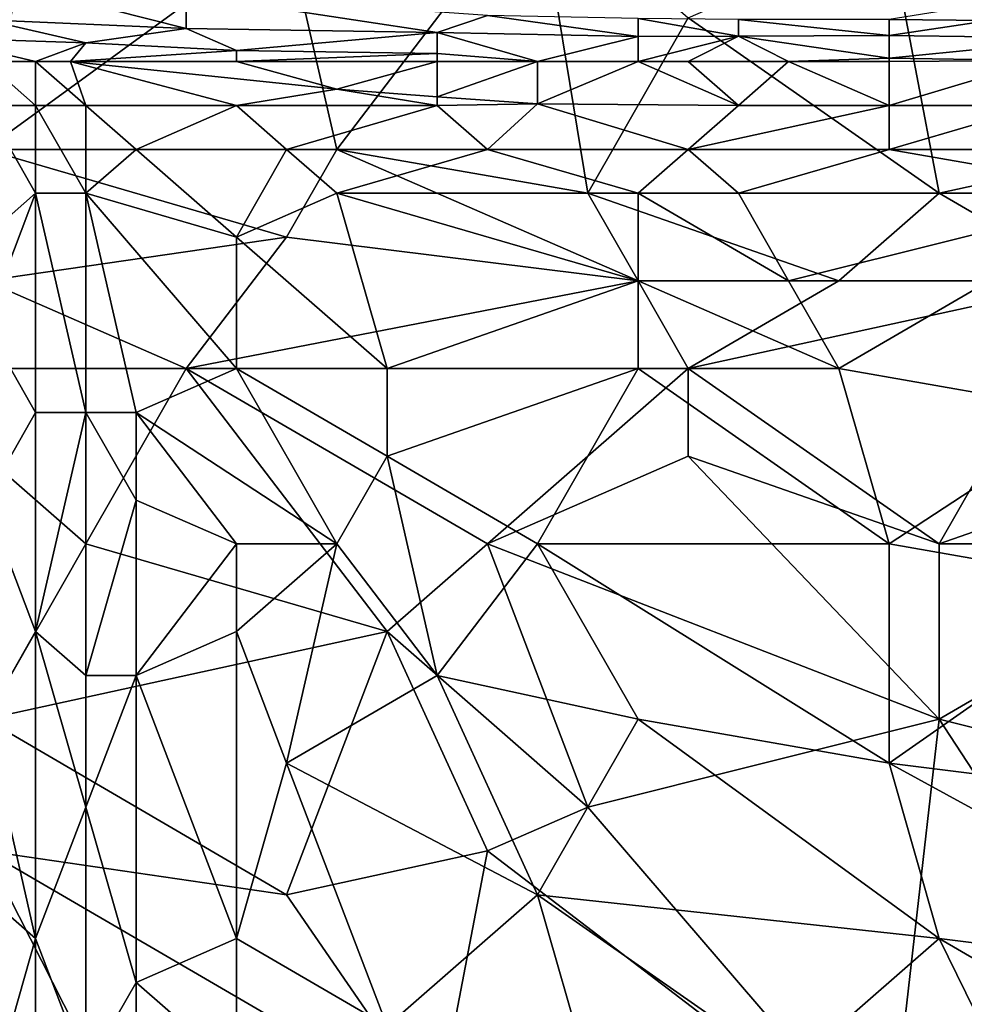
# Model space of a CAD drawing. Extents: x -1.1 to 1.1, y -0.36 to 0.36.
# Tile 237 of 256: x -0.34 to -0.25, y 0.07 to 0.16. Entities that reach past the tile are written whole.
import ezdxf

# ---------------------------------------------------------------- set-up
doc = ezdxf.new("R2010")
doc.units = 0

msp = doc.modelspace()

# ---------------------------------------------------------------- linework, layer by layer
for points in [[(-0.334761, 0.168568, 0.267677), (-0.339232, 0.14513, 0.266503), (-0.348175, 0.156849, 0.267116)], [(-0.312406, 0.164662, 0.267462), (-0.339232, 0.14513, 0.266503), (-0.334761, 0.168568, 0.267677)], [(-0.290051, 0.168568, 0.267652), (-0.307935, 0.14513, 0.266424), (-0.312406, 0.164662, 0.267462)], [(-0.28558, 0.141224, 0.26617), (-0.307935, 0.14513, 0.266424), (-0.290051, 0.168568, 0.267652)], [(-0.276638, 0.156849, 0.267014), (-0.28558, 0.141224, 0.26617), (-0.290051, 0.168568, 0.267652)], [(-0.312406, 0.164662, 0.267462), (-0.307935, 0.14513, 0.266424), (-0.339232, 0.14513, 0.266503)], [(-0.276638, 0.156849, 0.267014), (-0.258754, 0.164662, 0.267431), (-0.254283, 0.141224, 0.266126)], [(-0.205101, 0.160755, 0.267233), (-0.218514, 0.149037, 0.266513), (-0.258754, 0.164662, 0.267431)], [(-0.218514, 0.149037, 0.266513), (-0.254283, 0.141224, 0.266126), (-0.258754, 0.164662, 0.267431)], [(-0.339232, 0.159399, 0.393362), (-0.339232, 0.15667, 0.38555), (-0.334761, 0.1593, 0.393362)], [(-0.334761, 0.1593, 0.393362), (-0.339232, 0.15667, 0.38555), (-0.321348, 0.15589, 0.38555)], [(-0.321348, 0.15589, 0.38555), (-0.321348, 0.158961, 0.393362), (-0.334761, 0.1593, 0.393362)], [(-0.321348, 0.158961, 0.393362), (-0.298993, 0.155525, 0.38555), (-0.294522, 0.157058, 0.389456)], [(-0.321348, 0.158961, 0.393362), (-0.321348, 0.15589, 0.38555), (-0.298993, 0.155525, 0.38555)], [(-0.249812, 0.156606, 0.389456), (-0.245341, 0.158864, 0.397269), (-0.258754, 0.156691, 0.389456)], [(-0.281109, 0.15518, 0.38555), (-0.294522, 0.157058, 0.389456), (-0.298993, 0.155525, 0.38555)], [(-0.281109, 0.15518, 0.38555), (-0.281109, 0.156773, 0.389456), (-0.294522, 0.157058, 0.389456)], [(-0.339232, 0.15667, 0.38555), (-0.343703, 0.15507, 0.381644), (-0.33029, 0.154608, 0.381644)], [(-0.339232, 0.15667, 0.38555), (-0.33029, 0.154608, 0.381644), (-0.321348, 0.15589, 0.38555)], [(-0.254283, 0.141224, 0.266126), (-0.28558, 0.141224, 0.26617), (-0.276638, 0.156849, 0.267014)], [(-0.281109, 0.156773, 0.389456), (-0.272167, 0.155203, 0.38555), (-0.272167, 0.156702, 0.389456)], [(-0.281109, 0.156773, 0.389456), (-0.281109, 0.15518, 0.38555), (-0.272167, 0.155203, 0.38555)], [(-0.272167, 0.156702, 0.389456), (-0.258754, 0.155278, 0.38555), (-0.258754, 0.156691, 0.389456)], [(-0.272167, 0.156702, 0.389456), (-0.272167, 0.155203, 0.38555), (-0.258754, 0.155278, 0.38555)], [(-0.258754, 0.156691, 0.389456), (-0.258754, 0.155278, 0.38555), (-0.249812, 0.156606, 0.389456)], [(-0.24087, 0.155026, 0.38555), (-0.249812, 0.156606, 0.389456), (-0.258754, 0.155278, 0.38555)], [(-0.316877, 0.153939, 0.381644), (-0.321348, 0.15589, 0.38555), (-0.33029, 0.154608, 0.381644)], [(-0.298993, 0.155525, 0.38555), (-0.321348, 0.15589, 0.38555), (-0.316877, 0.153939, 0.381644)], [(-0.316877, 0.153939, 0.381644), (-0.298993, 0.153661, 0.381644), (-0.298993, 0.155525, 0.38555)], [(-0.298993, 0.155525, 0.38555), (-0.290051, 0.152943, 0.380873), (-0.281109, 0.15518, 0.38555)], [(-0.290051, 0.152943, 0.380873), (-0.298993, 0.155525, 0.38555), (-0.298993, 0.153661, 0.381644)], [(-0.272167, 0.155203, 0.38555), (-0.258754, 0.153267, 0.381644), (-0.258754, 0.155278, 0.38555)], [(-0.24087, 0.155026, 0.38555), (-0.258754, 0.155278, 0.38555), (-0.258754, 0.153267, 0.381644)], [(-0.343703, 0.15507, 0.381644), (-0.334761, 0.152943, 0.377001), (-0.33029, 0.154608, 0.381644)], [(-0.343703, 0.15507, 0.381644), (-0.339232, 0.152943, 0.376363), (-0.334761, 0.152943, 0.377001)], [(-0.331645, 0.152943, 0.377737), (-0.33029, 0.154608, 0.381644), (-0.334761, 0.152943, 0.377001)], [(-0.316877, 0.153939, 0.381644), (-0.33029, 0.154608, 0.381644), (-0.331645, 0.152943, 0.377737)], [(-0.281109, 0.152943, 0.381215), (-0.281109, 0.15518, 0.38555), (-0.290051, 0.152943, 0.380873)], [(-0.272167, 0.155203, 0.38555), (-0.281109, 0.15518, 0.38555), (-0.281109, 0.152943, 0.381215)], [(-0.281109, 0.152943, 0.381215), (-0.276638, 0.152943, 0.381204), (-0.272167, 0.155203, 0.38555)], [(-0.276638, 0.152943, 0.381204), (-0.267696, 0.152943, 0.381251), (-0.272167, 0.155203, 0.38555)], [(-0.258754, 0.153267, 0.381644), (-0.272167, 0.155203, 0.38555), (-0.267696, 0.152943, 0.381251)], [(-0.258754, 0.153267, 0.381644), (-0.245341, 0.153044, 0.381644), (-0.24087, 0.155026, 0.38555)], [(-0.316877, 0.152943, 0.379819), (-0.316877, 0.153939, 0.381644), (-0.331645, 0.152943, 0.377737)], [(-0.316877, 0.153939, 0.381644), (-0.316877, 0.152943, 0.379819), (-0.298993, 0.153661, 0.381644)], [(-0.316877, 0.152943, 0.379819), (-0.298993, 0.152943, 0.380481), (-0.298993, 0.153661, 0.381644)], [(-0.290051, 0.152943, 0.380873), (-0.298993, 0.153661, 0.381644), (-0.298993, 0.152943, 0.380481)], [(-0.334761, 0.149037, 0.374299), (-0.334761, 0.152943, 0.377001), (-0.339232, 0.152943, 0.376363)], [(-0.339232, 0.152943, 0.376363), (-0.339232, 0.149037, 0.37405), (-0.334761, 0.149037, 0.374299)], [(-0.33029, 0.149037, 0.375512), (-0.334761, 0.152943, 0.377001), (-0.334761, 0.149037, 0.374299)], [(-0.334761, 0.152943, 0.377001), (-0.33029, 0.149037, 0.375512), (-0.331645, 0.152943, 0.377737)], [(-0.316877, 0.152943, 0.379819), (-0.331645, 0.152943, 0.377737), (-0.307935, 0.150486, 0.377737)], [(-0.316877, 0.149037, 0.376517), (-0.307935, 0.150486, 0.377737), (-0.331645, 0.152943, 0.377737)], [(-0.316877, 0.149037, 0.376517), (-0.331645, 0.152943, 0.377737), (-0.33029, 0.149037, 0.375512)], [(-0.307935, 0.150486, 0.377737), (-0.298993, 0.152943, 0.380481), (-0.316877, 0.152943, 0.379819)], [(-0.298993, 0.149805, 0.377737), (-0.298993, 0.152943, 0.380481), (-0.307935, 0.150486, 0.377737)], [(-0.290051, 0.152943, 0.380873), (-0.298993, 0.152943, 0.380481), (-0.298993, 0.149805, 0.377737)], [(-0.298993, 0.149805, 0.377737), (-0.290051, 0.149184, 0.377737), (-0.290051, 0.152943, 0.380873)], [(-0.290051, 0.149184, 0.377737), (-0.272167, 0.149037, 0.378207), (-0.281109, 0.152943, 0.381215)], [(-0.281109, 0.152943, 0.381215), (-0.290051, 0.152943, 0.380873), (-0.290051, 0.149184, 0.377737)], [(-0.272167, 0.149037, 0.378207), (-0.276638, 0.152943, 0.381204), (-0.281109, 0.152943, 0.381215)], [(-0.267696, 0.152943, 0.381251), (-0.276638, 0.152943, 0.381204), (-0.272167, 0.149037, 0.378207)], [(-0.267696, 0.152943, 0.381251), (-0.272167, 0.149037, 0.378207), (-0.258754, 0.149037, 0.378586)], [(-0.267696, 0.152943, 0.381251), (-0.258754, 0.152943, 0.381241), (-0.258754, 0.153267, 0.381644)], [(-0.267696, 0.152943, 0.381251), (-0.258754, 0.149037, 0.378586), (-0.258754, 0.152943, 0.381241)], [(-0.258754, 0.153267, 0.381644), (-0.258754, 0.152943, 0.381241), (-0.245341, 0.153044, 0.381644)], [(-0.245341, 0.149037, 0.378824), (-0.245341, 0.153044, 0.381644), (-0.258754, 0.149037, 0.378586)], [(-0.245341, 0.153044, 0.381644), (-0.258754, 0.152943, 0.381241), (-0.258754, 0.149037, 0.378586)], [(-0.307935, 0.150486, 0.377737), (-0.316877, 0.149037, 0.376517), (-0.298993, 0.149037, 0.377362)], [(-0.298993, 0.149037, 0.377362), (-0.298993, 0.149805, 0.377737), (-0.307935, 0.150486, 0.377737)], [(-0.298993, 0.149805, 0.377737), (-0.298993, 0.149037, 0.377362), (-0.290051, 0.149184, 0.377737)], [(-0.294522, 0.14513, 0.377634), (-0.290051, 0.149184, 0.377737), (-0.298993, 0.149037, 0.377362)], [(-0.276638, 0.14513, 0.378122), (-0.290051, 0.149184, 0.377737), (-0.294522, 0.14513, 0.377634)], [(-0.276638, 0.14513, 0.378122), (-0.272167, 0.149037, 0.378207), (-0.290051, 0.149184, 0.377737)], [(-0.334761, 0.141224, 0.375779), (-0.339232, 0.149037, 0.37405), (-0.339232, 0.137318, 0.376499)], [(-0.334761, 0.149037, 0.374299), (-0.339232, 0.149037, 0.37405), (-0.334761, 0.141224, 0.375779)], [(-0.33029, 0.141224, 0.376981), (-0.33029, 0.149037, 0.375512), (-0.334761, 0.149037, 0.374299)], [(-0.334761, 0.141224, 0.375779), (-0.33029, 0.141224, 0.376981), (-0.334761, 0.149037, 0.374299)], [(-0.325819, 0.14513, 0.37652), (-0.316877, 0.149037, 0.376517), (-0.33029, 0.149037, 0.375512)], [(-0.33029, 0.149037, 0.375512), (-0.33029, 0.141224, 0.376981), (-0.325819, 0.14513, 0.37652)], [(-0.312406, 0.14513, 0.376952), (-0.316877, 0.149037, 0.376517), (-0.325819, 0.14513, 0.37652)], [(-0.316877, 0.149037, 0.376517), (-0.312406, 0.14513, 0.376952), (-0.298993, 0.149037, 0.377362)], [(-0.294522, 0.14513, 0.377634), (-0.298993, 0.149037, 0.377362), (-0.312406, 0.14513, 0.376952)], [(-0.276638, 0.14513, 0.378122), (-0.258754, 0.14513, 0.378342), (-0.258754, 0.149037, 0.378586)], [(-0.258754, 0.149037, 0.378586), (-0.272167, 0.149037, 0.378207), (-0.276638, 0.14513, 0.378122)], [(-0.258754, 0.14513, 0.378342), (-0.236399, 0.14513, 0.378587), (-0.245341, 0.149037, 0.378824)], [(-0.258754, 0.149037, 0.378586), (-0.258754, 0.14513, 0.378342), (-0.245341, 0.149037, 0.378824)], [(-0.218514, 0.149037, 0.266513), (-0.214043, 0.141224, 0.266098), (-0.254283, 0.141224, 0.266126)], [(-0.339232, 0.14513, 0.266503), (-0.307935, 0.14513, 0.266424), (-0.312406, 0.137318, 0.266098)], [(-0.312406, 0.137318, 0.266098), (-0.339232, 0.133412, 0.266066), (-0.339232, 0.14513, 0.266503)], [(-0.33029, 0.141224, 0.376981), (-0.316877, 0.137318, 0.378535), (-0.325819, 0.14513, 0.37652)], [(-0.316877, 0.137318, 0.378535), (-0.312406, 0.14513, 0.376952), (-0.325819, 0.14513, 0.37652)], [(-0.307935, 0.141224, 0.377901), (-0.312406, 0.14513, 0.376952), (-0.316877, 0.137318, 0.378535)], [(-0.312406, 0.14513, 0.376952), (-0.307935, 0.141224, 0.377901), (-0.294522, 0.14513, 0.377634)], [(-0.312406, 0.137318, 0.266098), (-0.307935, 0.14513, 0.266424), (-0.281109, 0.133412, 0.265933)], [(-0.307935, 0.141224, 0.377901), (-0.281109, 0.141224, 0.378747), (-0.294522, 0.14513, 0.377634)], [(-0.28558, 0.141224, 0.26617), (-0.281109, 0.133412, 0.265933), (-0.307935, 0.14513, 0.266424)], [(-0.281109, 0.141224, 0.378747), (-0.276638, 0.14513, 0.378122), (-0.294522, 0.14513, 0.377634)], [(-0.281109, 0.141224, 0.378747), (-0.272167, 0.141224, 0.378766), (-0.276638, 0.14513, 0.378122)], [(-0.272167, 0.141224, 0.378766), (-0.258754, 0.14513, 0.378342), (-0.276638, 0.14513, 0.378122)], [(-0.272167, 0.141224, 0.378766), (-0.236399, 0.141224, 0.379104), (-0.258754, 0.14513, 0.378342)], [(-0.236399, 0.141224, 0.379104), (-0.236399, 0.14513, 0.378587), (-0.258754, 0.14513, 0.378342)], [(-0.339232, 0.137318, 0.376499), (-0.339232, 0.129505, 0.377783), (-0.334761, 0.141224, 0.375779)], [(-0.334761, 0.141224, 0.375779), (-0.339232, 0.129505, 0.377783), (-0.334761, 0.121693, 0.379039)], [(-0.33029, 0.141224, 0.376981), (-0.334761, 0.141224, 0.375779), (-0.33029, 0.121693, 0.380281)], [(-0.334761, 0.141224, 0.375779), (-0.334761, 0.121693, 0.379039), (-0.33029, 0.121693, 0.380281)], [(-0.316877, 0.137318, 0.378535), (-0.33029, 0.141224, 0.376981), (-0.316877, 0.125599, 0.38081)], [(-0.33029, 0.141224, 0.376981), (-0.325819, 0.121693, 0.380822), (-0.316877, 0.125599, 0.38081)], [(-0.325819, 0.121693, 0.380822), (-0.33029, 0.141224, 0.376981), (-0.33029, 0.121693, 0.380281)], [(-0.303464, 0.125599, 0.381449), (-0.307935, 0.141224, 0.377901), (-0.316877, 0.137318, 0.378535)], [(-0.281109, 0.133412, 0.380419), (-0.281109, 0.141224, 0.378747), (-0.307935, 0.141224, 0.377901)], [(-0.307935, 0.141224, 0.377901), (-0.303464, 0.125599, 0.381449), (-0.281109, 0.133412, 0.380419)], [(-0.28558, 0.141224, 0.26617), (-0.254283, 0.141224, 0.266126), (-0.263225, 0.133412, 0.265894)], [(-0.263225, 0.133412, 0.265894), (-0.281109, 0.133412, 0.265933), (-0.28558, 0.141224, 0.26617)], [(-0.267696, 0.133412, 0.380543), (-0.272167, 0.141224, 0.378766), (-0.281109, 0.141224, 0.378747)], [(-0.281109, 0.141224, 0.378747), (-0.281109, 0.133412, 0.380419), (-0.267696, 0.133412, 0.380543)], [(-0.236399, 0.141224, 0.379104), (-0.272167, 0.141224, 0.378766), (-0.267696, 0.133412, 0.380543)], [(-0.249812, 0.133412, 0.380758), (-0.236399, 0.141224, 0.379104), (-0.267696, 0.133412, 0.380543)], [(-0.254283, 0.141224, 0.266126), (-0.24087, 0.133412, 0.26586), (-0.263225, 0.133412, 0.265894)], [(-0.214043, 0.141224, 0.266098), (-0.24087, 0.133412, 0.26586), (-0.254283, 0.141224, 0.266126)], [(-0.339232, 0.133412, 0.266066), (-0.312406, 0.137318, 0.266098), (-0.321348, 0.125599, 0.265933)], [(-0.281109, 0.133412, 0.265933), (-0.321348, 0.125599, 0.265933), (-0.312406, 0.137318, 0.266098)], [(-0.303464, 0.125599, 0.381449), (-0.316877, 0.137318, 0.378535), (-0.316877, 0.125599, 0.38081)], [(-0.339232, 0.133412, 0.266066), (-0.321348, 0.125599, 0.265933), (-0.348175, 0.125599, 0.265973)], [(-0.321348, 0.125599, 0.265933), (-0.281109, 0.133412, 0.265933), (-0.276638, 0.125599, 0.26587)], [(-0.281109, 0.125599, 0.381955), (-0.281109, 0.133412, 0.380419), (-0.303464, 0.125599, 0.381449)], [(-0.263225, 0.125599, 0.382204), (-0.267696, 0.133412, 0.380543), (-0.281109, 0.133412, 0.380419)], [(-0.281109, 0.133412, 0.380419), (-0.281109, 0.125599, 0.381955), (-0.263225, 0.125599, 0.382204)], [(-0.276638, 0.125599, 0.26587), (-0.281109, 0.133412, 0.265933), (-0.263225, 0.133412, 0.265894)], [(-0.263225, 0.133412, 0.265894), (-0.24087, 0.133412, 0.26586), (-0.276638, 0.125599, 0.26587)], [(-0.24087, 0.133412, 0.26586), (-0.254283, 0.109974, 0.265886), (-0.276638, 0.125599, 0.26587)], [(-0.267696, 0.133412, 0.380543), (-0.263225, 0.125599, 0.382204), (-0.249812, 0.133412, 0.380758)], [(-0.24087, 0.121693, 0.383161), (-0.249812, 0.133412, 0.380758), (-0.263225, 0.125599, 0.382204)], [(-0.254283, 0.109974, 0.265886), (-0.24087, 0.133412, 0.26586), (-0.209572, 0.125599, 0.265811)], [(-0.339232, 0.129505, 0.377783), (-0.339232, 0.11388, 0.379905), (-0.334761, 0.121693, 0.379039)], [(-0.321348, 0.125599, 0.265933), (-0.33029, 0.109974, 0.265886), (-0.348175, 0.125599, 0.265973)], [(-0.33029, 0.109974, 0.265886), (-0.339232, 0.094349, 0.265791), (-0.348175, 0.125599, 0.265973)], [(-0.33029, 0.109974, 0.265886), (-0.321348, 0.125599, 0.265933), (-0.303464, 0.102162, 0.265853)], [(-0.325819, 0.121693, 0.380822), (-0.307935, 0.109974, 0.383861), (-0.316877, 0.125599, 0.38081)], [(-0.294522, 0.109974, 0.265889), (-0.321348, 0.125599, 0.265933), (-0.276638, 0.125599, 0.26587)], [(-0.294522, 0.109974, 0.265889), (-0.303464, 0.102162, 0.265853), (-0.321348, 0.125599, 0.265933)], [(-0.316877, 0.125599, 0.38081), (-0.303464, 0.117787, 0.382782), (-0.303464, 0.125599, 0.381449)], [(-0.316877, 0.125599, 0.38081), (-0.307935, 0.109974, 0.383861), (-0.303464, 0.117787, 0.382782)], [(-0.281109, 0.125599, 0.381955), (-0.303464, 0.125599, 0.381449), (-0.303464, 0.117787, 0.382782)], [(-0.290051, 0.109974, 0.384441), (-0.281109, 0.125599, 0.381955), (-0.303464, 0.117787, 0.382782)], [(-0.276638, 0.125599, 0.26587), (-0.276638, 0.117787, 0.265899), (-0.294522, 0.109974, 0.265889)], [(-0.281109, 0.125599, 0.381955), (-0.290051, 0.109974, 0.384441), (-0.258754, 0.109974, 0.384985)], [(-0.258754, 0.109974, 0.384985), (-0.263225, 0.125599, 0.382204), (-0.281109, 0.125599, 0.381955)], [(-0.254283, 0.109974, 0.265886), (-0.276638, 0.117787, 0.265899), (-0.276638, 0.125599, 0.26587)], [(-0.24087, 0.121693, 0.383161), (-0.263225, 0.125599, 0.382204), (-0.258754, 0.109974, 0.384985)], [(-0.254283, 0.109974, 0.265886), (-0.209572, 0.125599, 0.265811), (-0.227457, 0.109974, 0.265883)], [(-0.334761, 0.121693, 0.379039), (-0.339232, 0.11388, 0.379905), (-0.334761, 0.102162, 0.381933)], [(-0.33029, 0.121693, 0.380281), (-0.334761, 0.121693, 0.379039), (-0.334761, 0.102162, 0.381933)], [(-0.334761, 0.102162, 0.381933), (-0.33029, 0.098255, 0.383689), (-0.33029, 0.121693, 0.380281)], [(-0.33029, 0.121693, 0.380281), (-0.325819, 0.11388, 0.382016), (-0.325819, 0.121693, 0.380822)], [(-0.325819, 0.11388, 0.382016), (-0.33029, 0.121693, 0.380281), (-0.33029, 0.098255, 0.383689)], [(-0.325819, 0.121693, 0.380822), (-0.325819, 0.11388, 0.382016), (-0.316877, 0.109974, 0.383362)], [(-0.325819, 0.121693, 0.380822), (-0.316877, 0.109974, 0.383362), (-0.307935, 0.109974, 0.383861)], [(-0.236399, 0.106068, 0.385913), (-0.24087, 0.121693, 0.383161), (-0.258754, 0.109974, 0.384985)], [(-0.303464, 0.117787, 0.382782), (-0.307935, 0.109974, 0.383861), (-0.298993, 0.098255, 0.385982)], [(-0.303464, 0.117787, 0.382782), (-0.298993, 0.098255, 0.385982), (-0.290051, 0.109974, 0.384441)], [(-0.294522, 0.109974, 0.265889), (-0.276638, 0.117787, 0.265899), (-0.254283, 0.094349, 0.265778)], [(-0.254283, 0.094349, 0.265778), (-0.276638, 0.117787, 0.265899), (-0.254283, 0.109974, 0.265886)], [(-0.334761, 0.102162, 0.381933), (-0.339232, 0.11388, 0.379905), (-0.339232, 0.094349, 0.382446)], [(-0.325819, 0.098255, 0.384337), (-0.325819, 0.11388, 0.382016), (-0.33029, 0.098255, 0.383689)], [(-0.325819, 0.11388, 0.382016), (-0.325819, 0.098255, 0.384337), (-0.316877, 0.109974, 0.383362)], [(-0.303464, 0.102162, 0.265853), (-0.339232, 0.094349, 0.265791), (-0.33029, 0.109974, 0.265886)], [(-0.316877, 0.102162, 0.384519), (-0.316877, 0.109974, 0.383362), (-0.325819, 0.098255, 0.384337)], [(-0.307935, 0.109974, 0.383861), (-0.316877, 0.109974, 0.383362), (-0.316877, 0.102162, 0.384519)], [(-0.307935, 0.109974, 0.383861), (-0.316877, 0.102162, 0.384519), (-0.312406, 0.090443, 0.386455)], [(-0.298993, 0.098255, 0.385982), (-0.307935, 0.109974, 0.383861), (-0.312406, 0.090443, 0.386455)], [(-0.303464, 0.102162, 0.265853), (-0.294522, 0.109974, 0.265889), (-0.28558, 0.086537, 0.265666)], [(-0.281109, 0.094349, 0.38701), (-0.290051, 0.109974, 0.384441), (-0.298993, 0.098255, 0.385982)], [(-0.254283, 0.094349, 0.265778), (-0.28558, 0.086537, 0.265666), (-0.294522, 0.109974, 0.265889)], [(-0.258754, 0.090443, 0.38809), (-0.258754, 0.109974, 0.384985), (-0.290051, 0.109974, 0.384441)], [(-0.290051, 0.109974, 0.384441), (-0.281109, 0.094349, 0.38701), (-0.258754, 0.090443, 0.38809)], [(-0.258754, 0.109974, 0.384985), (-0.258754, 0.090443, 0.38809), (-0.236399, 0.106068, 0.385913)], [(-0.227457, 0.109974, 0.265883), (-0.254283, 0.094349, 0.265778), (-0.254283, 0.109974, 0.265886)], [(-0.254283, 0.094349, 0.265778), (-0.227457, 0.109974, 0.265883), (-0.222986, 0.086537, 0.265689)], [(-0.227457, 0.086537, 0.389301), (-0.236399, 0.106068, 0.385913), (-0.258754, 0.090443, 0.38809)], [(-0.303464, 0.102162, 0.265853), (-0.312406, 0.078724, 0.265525), (-0.339232, 0.094349, 0.265791)], [(-0.334761, 0.102162, 0.381933), (-0.339232, 0.094349, 0.382446), (-0.334761, 0.074818, 0.38567)], [(-0.33029, 0.086537, 0.385367), (-0.33029, 0.098255, 0.383689), (-0.334761, 0.102162, 0.381933)], [(-0.334761, 0.074818, 0.38567), (-0.33029, 0.086537, 0.385367), (-0.334761, 0.102162, 0.381933)], [(-0.316877, 0.102162, 0.384519), (-0.325819, 0.098255, 0.384337), (-0.316877, 0.074818, 0.388231)], [(-0.316877, 0.102162, 0.384519), (-0.316877, 0.074818, 0.388231), (-0.312406, 0.090443, 0.386455)], [(-0.294522, 0.08263, 0.265605), (-0.312406, 0.078724, 0.265525), (-0.303464, 0.102162, 0.265853)], [(-0.28558, 0.086537, 0.265666), (-0.294522, 0.08263, 0.265605), (-0.303464, 0.102162, 0.265853)], [(-0.33029, 0.086537, 0.385367), (-0.325819, 0.098255, 0.384337), (-0.33029, 0.098255, 0.383689)], [(-0.325819, 0.098255, 0.384337), (-0.33029, 0.086537, 0.385367), (-0.325819, 0.070912, 0.387976)], [(-0.325819, 0.098255, 0.384337), (-0.325819, 0.070912, 0.387976), (-0.316877, 0.074818, 0.388231)], [(-0.290051, 0.078724, 0.389089), (-0.298993, 0.098255, 0.385982), (-0.312406, 0.090443, 0.386455)], [(-0.281109, 0.094349, 0.38701), (-0.298993, 0.098255, 0.385982), (-0.290051, 0.078724, 0.389089)], [(-0.312406, 0.078724, 0.265525), (-0.339232, 0.08263, 0.265603), (-0.339232, 0.094349, 0.265791)], [(-0.339232, 0.078724, 0.384539), (-0.334761, 0.074818, 0.38567), (-0.339232, 0.094349, 0.382446)], [(-0.281109, 0.094349, 0.38701), (-0.290051, 0.078724, 0.389089), (-0.254283, 0.074818, 0.390509)], [(-0.254283, 0.094349, 0.265778), (-0.258754, 0.055287, 0.264936), (-0.28558, 0.086537, 0.265666)], [(-0.281109, 0.094349, 0.38701), (-0.254283, 0.074818, 0.390509), (-0.258754, 0.090443, 0.38809)], [(-0.236399, 0.067005, 0.265245), (-0.258754, 0.055287, 0.264936), (-0.254283, 0.094349, 0.265778)], [(-0.222986, 0.086537, 0.265689), (-0.236399, 0.067005, 0.265245), (-0.254283, 0.094349, 0.265778)], [(-0.303464, 0.067005, 0.390043), (-0.312406, 0.090443, 0.386455), (-0.316877, 0.074818, 0.388231)], [(-0.312406, 0.090443, 0.386455), (-0.303464, 0.067005, 0.390043), (-0.290051, 0.078724, 0.389089)], [(-0.258754, 0.090443, 0.38809), (-0.222986, 0.070912, 0.391746), (-0.227457, 0.086537, 0.389301)], [(-0.258754, 0.090443, 0.38809), (-0.254283, 0.074818, 0.390509), (-0.222986, 0.070912, 0.391746)], [(-0.334761, 0.074818, 0.38567), (-0.33029, 0.063099, 0.388313), (-0.33029, 0.086537, 0.385367)], [(-0.33029, 0.086537, 0.385367), (-0.33029, 0.063099, 0.388313), (-0.325819, 0.070912, 0.387976)], [(-0.28558, 0.086537, 0.265666), (-0.258754, 0.055287, 0.264936), (-0.294522, 0.08263, 0.265605)], [(-0.361588, 0.074818, 0.265489), (-0.339232, 0.08263, 0.265603), (-0.321348, 0.047474, 0.264866)], [(-0.339232, 0.08263, 0.265603), (-0.312406, 0.078724, 0.265525), (-0.298993, 0.059193, 0.265063)], [(-0.321348, 0.047474, 0.264866), (-0.339232, 0.08263, 0.265603), (-0.298993, 0.059193, 0.265063)], [(-0.294522, 0.08263, 0.265605), (-0.298993, 0.059193, 0.265063), (-0.312406, 0.078724, 0.265525)], [(-0.258754, 0.055287, 0.264936), (-0.298993, 0.059193, 0.265063), (-0.294522, 0.08263, 0.265605)], [(-0.334761, 0.074818, 0.38567), (-0.339232, 0.078724, 0.384539), (-0.339232, 0.059193, 0.386578)], [(-0.28558, 0.063099, 0.391244), (-0.290051, 0.078724, 0.389089), (-0.303464, 0.067005, 0.390043)], [(-0.290051, 0.078724, 0.389089), (-0.267696, 0.063099, 0.39173), (-0.254283, 0.074818, 0.390509)], [(-0.290051, 0.078724, 0.389089), (-0.28558, 0.063099, 0.391244), (-0.267696, 0.063099, 0.39173)], [(-0.321348, 0.047474, 0.264866), (-0.357117, 0.043568, 0.264849), (-0.361588, 0.074818, 0.265489)], [(-0.339232, 0.059193, 0.386578), (-0.334761, 0.063099, 0.386979), (-0.334761, 0.074818, 0.38567)], [(-0.334761, 0.074818, 0.38567), (-0.334761, 0.063099, 0.386979), (-0.33029, 0.063099, 0.388313)], [(-0.316877, 0.063099, 0.389668), (-0.316877, 0.074818, 0.388231), (-0.325819, 0.070912, 0.387976)], [(-0.316877, 0.074818, 0.388231), (-0.316877, 0.063099, 0.389668), (-0.303464, 0.067005, 0.390043)], [(-0.24087, 0.047474, 0.394428), (-0.254283, 0.074818, 0.390509), (-0.267696, 0.063099, 0.39173)], [(-0.227457, 0.059193, 0.393294), (-0.222986, 0.070912, 0.391746), (-0.254283, 0.074818, 0.390509)], [(-0.254283, 0.074818, 0.390509), (-0.24087, 0.047474, 0.394428), (-0.227457, 0.059193, 0.393294)], [(-0.33029, 0.063099, 0.388313), (-0.325819, 0.063099, 0.388936), (-0.325819, 0.070912, 0.387976)], [(-0.316877, 0.063099, 0.389668), (-0.325819, 0.070912, 0.387976), (-0.325819, 0.063099, 0.388936)]]:
    msp.add_3dface(points)

doc.saveas('drawing.dxf')
